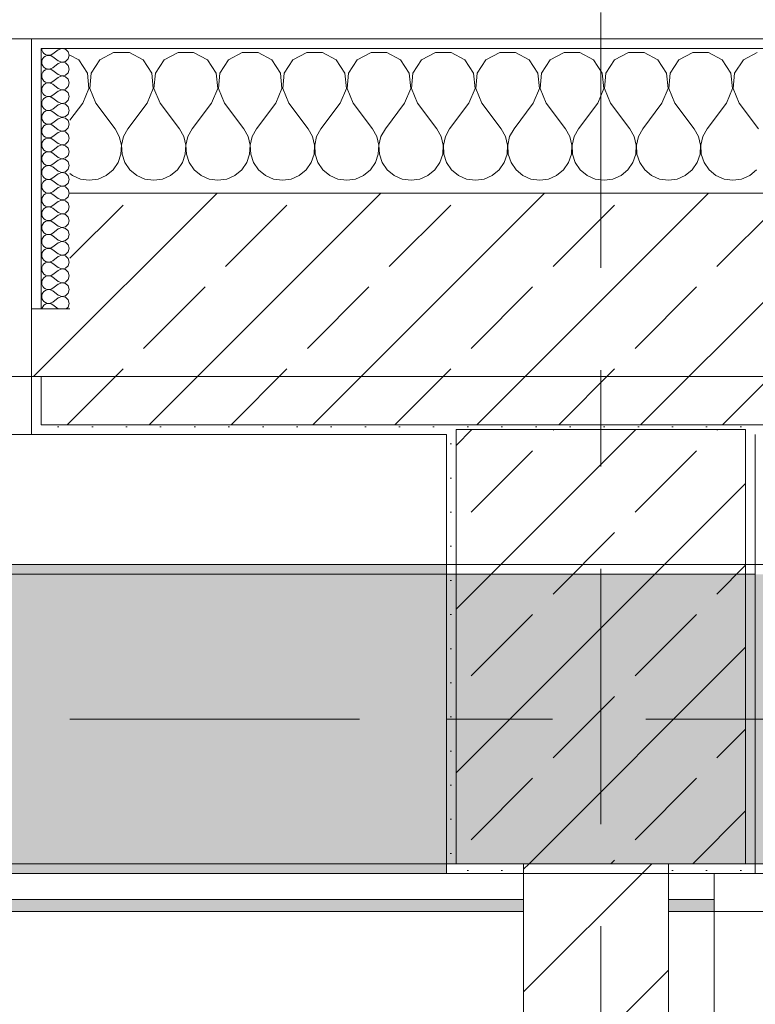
# Model space of a CAD drawing. Header units: metres. Extents: x -3.6 to 84.5, y -11 to 16.8.
# Tile 192 of 256: x 32.3 to 33.1, y 12.9 to 13.9. Entities that reach past the tile are written whole.
import ezdxf

# ---------------------------------------------------------------- set-up
doc = ezdxf.new("R2010")
doc.units = ezdxf.units.M
doc.header["$MEASUREMENT"] = 0
for name, pattern in [('Achse', [0.2, 0.1, -0.05, 0, -0.05]), ('Strichlinie doppelt', [0.546806, 0.264583, -0.105833, 0.070556, -0.105833]), ('Wipeout_Contour', [1, 0, -1])]:
    doc.linetypes.add(name, pattern=pattern)
for name, color, linetype in [('451 - Universal.Achsen Raster', 7, 'Continuous'), ('604 - Struktur.Wand Aussen', 7, 'Continuous'), ('605 - Struktur.Wand Innen', 7, 'Continuous'), ('607 - Struktur.Stütze', 7, 'Continuous'), ('608 - Struktur.Träger', 7, 'Continuous'), ('Neubau_606 - Struktur.Wand Innen Ausbau', 7, 'Continuous'), ('Neubau_653 - Abdeckung.TB Verkofferung', 7, 'Continuous')]:
    doc.layers.add(name, color=color, linetype=linetype)
pattern_1 = [(45, (0, 0), (-0.01767767, 0.01767767), [0, -0.025])]
pattern_2 = [(45, (0, 0), (-0.0848528, 0.0848528), []), (45, (-0.04243, 0.04243), (-0.0848528, 0.0848528), [0.09, -0.03])]
pattern_3 = [(0, (0, 0), (0, 0.08660254), [0, -0.05]), (0, (0.025, 0.0433), (0, 0.08660254), [0, -0.05])]

# ---------------------------------------------------------------- blocks, each defined once
blk = doc.blocks.new('*X25')
at = {"layer": '604 - Struktur.Wand Aussen', "color": 7, "linetype": 'Continuous', "lineweight": 5}
for p, q in [((32.3891, 13.833), (32.38, 13.8379)), ((32.4252, 13.8407), (32.4109, 13.833)), ((32.4415, 13.8407), (32.4252, 13.8407)), ((32.4558, 13.833), (32.4415, 13.8407)), ((32.4919, 13.8407), (32.4776, 13.833)), ((32.5081, 13.8407), (32.4919, 13.8407)), ((32.5224, 13.833), (32.5081, 13.8407)), ((32.5585, 13.8407), (32.5442, 13.833)), ((32.5748, 13.8407), (32.5585, 13.8407)), ((32.5891, 13.833), (32.5748, 13.8407)), ((32.6252, 13.8407), (32.6109, 13.833)), ((32.6415, 13.8407), (32.6252, 13.8407)), ((32.6558, 13.833), (32.6415, 13.8407)), ((32.6919, 13.8407), (32.6776, 13.833)), ((32.7081, 13.8407), (32.6919, 13.8407)), ((32.7224, 13.833), (32.7081, 13.8407)), ((32.7585, 13.8407), (32.7442, 13.833)), ((32.7748, 13.8407), (32.7585, 13.8407)), ((32.7891, 13.833), (32.7748, 13.8407)), ((32.8252, 13.8407), (32.8109, 13.833)), ((32.8415, 13.8407), (32.8252, 13.8407)), ((32.8558, 13.833), (32.8415, 13.8407)), ((32.8919, 13.8407), (32.8776, 13.833)), ((32.9081, 13.8407), (32.8919, 13.8407)), ((32.9224, 13.833), (32.9081, 13.8407)), ((32.9585, 13.8407), (32.9442, 13.833)), ((32.9748, 13.8407), (32.9585, 13.8407)), ((32.9891, 13.833), (32.9748, 13.8407)), ((33.0252, 13.8407), (33.0109, 13.833)), ((33.0415, 13.8407), (33.0252, 13.8407)), ((33.0558, 13.833), (33.0415, 13.8407)), ((33.0919, 13.8407), (33.0776, 13.833)), ((32.3981, 13.8195), (32.3891, 13.833)), ((32.4109, 13.833), (32.4019, 13.8195)), ((32.4648, 13.8195), (32.4558, 13.833)), ((32.4776, 13.833), (32.4686, 13.8195)), ((32.5314, 13.8195), (32.5224, 13.833)), ((32.5442, 13.833), (32.5352, 13.8195)), ((32.5981, 13.8195), (32.5891, 13.833)), ((32.6109, 13.833), (32.6019, 13.8195)), ((32.6648, 13.8195), (32.6558, 13.833)), ((32.6776, 13.833), (32.6686, 13.8195)), ((32.7314, 13.8195), (32.7224, 13.833)), ((32.7442, 13.833), (32.7352, 13.8195)), ((32.7981, 13.8195), (32.7891, 13.833)), ((32.8109, 13.833), (32.8019, 13.8195)), ((32.8648, 13.8195), (32.8558, 13.833)), ((32.8776, 13.833), (32.8686, 13.8195)), ((32.9314, 13.8195), (32.9224, 13.833)), ((32.9442, 13.833), (32.9352, 13.8195)), ((32.9981, 13.8195), (32.9891, 13.833)), ((33.0109, 13.833), (33.0019, 13.8195)), ((33.0648, 13.8195), (33.0558, 13.833)), ((33.0776, 13.833), (33.0686, 13.8195)), ((32.3996, 13.8033), (32.3981, 13.8195)), ((32.4019, 13.8195), (32.4004, 13.8033)), ((32.4663, 13.8033), (32.4648, 13.8195)), ((32.4686, 13.8195), (32.467, 13.8033)), ((32.533, 13.8033), (32.5314, 13.8195)), ((32.5352, 13.8195), (32.5337, 13.8033)), ((32.5996, 13.8033), (32.5981, 13.8195)), ((32.6019, 13.8195), (32.6004, 13.8033)), ((32.6663, 13.8033), (32.6648, 13.8195)), ((32.6686, 13.8195), (32.667, 13.8033)), ((32.733, 13.8033), (32.7314, 13.8195)), ((32.7352, 13.8195), (32.7337, 13.8033)), ((32.7996, 13.8033), (32.7981, 13.8195)), ((32.8019, 13.8195), (32.8004, 13.8033)), ((32.8663, 13.8033), (32.8648, 13.8195)), ((32.8686, 13.8195), (32.867, 13.8033)), ((32.933, 13.8033), (32.9314, 13.8195)), ((32.9352, 13.8195), (32.9337, 13.8033)), ((32.9996, 13.8033), (32.9981, 13.8195)), ((33.0019, 13.8195), (33.0004, 13.8033)), ((33.0663, 13.8033), (33.0648, 13.8195)), ((33.0686, 13.8195), (33.067, 13.8033)), ((32.3933, 13.7883), (32.3996, 13.8033)), ((32.4004, 13.8033), (32.4067, 13.7883)), ((32.46, 13.7883), (32.4663, 13.8033)), ((32.467, 13.8033), (32.4733, 13.7883)), ((32.5267, 13.7883), (32.533, 13.8033)), ((32.5337, 13.8033), (32.54, 13.7883)), ((32.5933, 13.7883), (32.5996, 13.8033)), ((32.6004, 13.8033), (32.6067, 13.7883)), ((32.66, 13.7883), (32.6663, 13.8033)), ((32.667, 13.8033), (32.6733, 13.7883)), ((32.7267, 13.7883), (32.733, 13.8033)), ((32.7337, 13.8033), (32.74, 13.7883)), ((32.7933, 13.7883), (32.7996, 13.8033)), ((32.8004, 13.8033), (32.8067, 13.7883)), ((32.86, 13.7883), (32.8663, 13.8033)), ((32.867, 13.8033), (32.8733, 13.7883)), ((32.9267, 13.7883), (32.933, 13.8033)), ((32.9337, 13.8033), (32.94, 13.7883)), ((32.9933, 13.7883), (32.9996, 13.8033)), ((33.0004, 13.8033), (33.0067, 13.7883)), ((33.06, 13.7883), (33.0663, 13.8033)), ((33.067, 13.8033), (33.0733, 13.7883)), ((32.3933, 13.7883), (32.38, 13.7706)), ((32.4067, 13.7883), (32.4267, 13.7617)), ((32.46, 13.7883), (32.44, 13.7617)), ((32.4733, 13.7883), (32.4933, 13.7617)), ((32.5267, 13.7883), (32.5067, 13.7617)), ((32.54, 13.7883), (32.56, 13.7617)), ((32.5933, 13.7883), (32.5733, 13.7617)), ((32.6067, 13.7883), (32.6267, 13.7617)), ((32.66, 13.7883), (32.64, 13.7617)), ((32.6733, 13.7883), (32.6933, 13.7617)), ((32.7267, 13.7883), (32.7067, 13.7617)), ((32.74, 13.7883), (32.76, 13.7617)), ((32.7933, 13.7883), (32.7733, 13.7617)), ((32.8067, 13.7883), (32.8267, 13.7617)), ((32.86, 13.7883), (32.84, 13.7617)), ((32.8733, 13.7883), (32.8933, 13.7617)), ((32.9267, 13.7883), (32.9067, 13.7617)), ((32.94, 13.7883), (32.96, 13.7617)), ((32.9933, 13.7883), (32.9733, 13.7617)), ((33.0067, 13.7883), (33.0267, 13.7617)), ((33.06, 13.7883), (33.04, 13.7617)), ((33.0733, 13.7883), (33.0933, 13.7617)), ((32.4311, 13.7536), (32.4267, 13.7617)), ((32.44, 13.7617), (32.4355, 13.7536)), ((32.4978, 13.7536), (32.4933, 13.7617)), ((32.5067, 13.7617), (32.5022, 13.7536)), ((32.5645, 13.7536), (32.56, 13.7617)), ((32.5733, 13.7617), (32.5689, 13.7536)), ((32.6311, 13.7536), (32.6267, 13.7617)), ((32.64, 13.7617), (32.6355, 13.7536)), ((32.6978, 13.7536), (32.6933, 13.7617)), ((32.7067, 13.7617), (32.7022, 13.7536)), ((32.7645, 13.7536), (32.76, 13.7617)), ((32.7733, 13.7617), (32.7689, 13.7536)), ((32.8311, 13.7536), (32.8267, 13.7617)), ((32.84, 13.7617), (32.8355, 13.7536)), ((32.8978, 13.7536), (32.8933, 13.7617)), ((32.9067, 13.7617), (32.9022, 13.7536)), ((32.9645, 13.7536), (32.96, 13.7617)), ((32.9733, 13.7617), (32.9689, 13.7536)), ((33.0311, 13.7536), (33.0267, 13.7617)), ((33.04, 13.7617), (33.0355, 13.7536)), ((32.4332, 13.7447), (32.4311, 13.7536)), ((32.4328, 13.7355), (32.4332, 13.7447)), ((32.4355, 13.7536), (32.4335, 13.7447)), ((32.4335, 13.7447), (32.4339, 13.7355)), ((32.4999, 13.7447), (32.4978, 13.7536)), ((32.4994, 13.7355), (32.4999, 13.7447)), ((32.5022, 13.7536), (32.5001, 13.7447)), ((32.5001, 13.7447), (32.5006, 13.7355)), ((32.5665, 13.7447), (32.5645, 13.7536)), ((32.5661, 13.7355), (32.5665, 13.7447)), ((32.5689, 13.7536), (32.5668, 13.7447)), ((32.5668, 13.7447), (32.5672, 13.7355)), ((32.6332, 13.7447), (32.6311, 13.7536)), ((32.6328, 13.7355), (32.6332, 13.7447)), ((32.6355, 13.7536), (32.6335, 13.7447)), ((32.6335, 13.7447), (32.6339, 13.7355)), ((32.6999, 13.7447), (32.6978, 13.7536)), ((32.6994, 13.7355), (32.6999, 13.7447)), ((32.7022, 13.7536), (32.7001, 13.7447)), ((32.7001, 13.7447), (32.7006, 13.7355)), ((32.7665, 13.7447), (32.7645, 13.7536)), ((32.7661, 13.7355), (32.7665, 13.7447)), ((32.7689, 13.7536), (32.7668, 13.7447)), ((32.7668, 13.7447), (32.7672, 13.7355)), ((32.8332, 13.7447), (32.8311, 13.7536)), ((32.8328, 13.7355), (32.8332, 13.7447)), ((32.8355, 13.7536), (32.8335, 13.7447)), ((32.8335, 13.7447), (32.8339, 13.7355)), ((32.8999, 13.7447), (32.8978, 13.7536)), ((32.8994, 13.7355), (32.8999, 13.7447)), ((32.9022, 13.7536), (32.9001, 13.7447)), ((32.9001, 13.7447), (32.9006, 13.7355)), ((32.9665, 13.7447), (32.9645, 13.7536)), ((32.9661, 13.7355), (32.9665, 13.7447)), ((32.9689, 13.7536), (32.9668, 13.7447)), ((32.9668, 13.7447), (32.9672, 13.7355)), ((33.0332, 13.7447), (33.0311, 13.7536)), ((33.0328, 13.7355), (33.0332, 13.7447)), ((33.0355, 13.7536), (33.0335, 13.7447)), ((33.0335, 13.7447), (33.0339, 13.7355)), ((32.4298, 13.7268), (32.4328, 13.7355)), ((32.4339, 13.7355), (32.4369, 13.7268)), ((32.4965, 13.7268), (32.4994, 13.7355)), ((32.5006, 13.7355), (32.5035, 13.7268)), ((32.5631, 13.7268), (32.5661, 13.7355)), ((32.5672, 13.7355), (32.5702, 13.7268)), ((32.6298, 13.7268), (32.6328, 13.7355)), ((32.6339, 13.7355), (32.6369, 13.7268)), ((32.6965, 13.7268), (32.6994, 13.7355)), ((32.7006, 13.7355), (32.7035, 13.7268)), ((32.7631, 13.7268), (32.7661, 13.7355)), ((32.7672, 13.7355), (32.7702, 13.7268)), ((32.8298, 13.7268), (32.8328, 13.7355)), ((32.8339, 13.7355), (32.8369, 13.7268)), ((32.8965, 13.7268), (32.8994, 13.7355)), ((32.9006, 13.7355), (32.9035, 13.7268)), ((32.9631, 13.7268), (32.9661, 13.7355)), ((32.9672, 13.7355), (32.9702, 13.7268)), ((33.0298, 13.7268), (33.0328, 13.7355)), ((33.0339, 13.7355), (33.0369, 13.7268)), ((32.4246, 13.7192), (32.4298, 13.7268)), ((32.4369, 13.7268), (32.4421, 13.7192)), ((32.4913, 13.7192), (32.4965, 13.7268)), ((32.5035, 13.7268), (32.5087, 13.7192)), ((32.5579, 13.7192), (32.5631, 13.7268)), ((32.5702, 13.7268), (32.5754, 13.7192)), ((32.6246, 13.7192), (32.6298, 13.7268)), ((32.6369, 13.7268), (32.6421, 13.7192)), ((32.6913, 13.7192), (32.6965, 13.7268)), ((32.7035, 13.7268), (32.7087, 13.7192)), ((32.7579, 13.7192), (32.7631, 13.7268)), ((32.7702, 13.7268), (32.7754, 13.7192)), ((32.8246, 13.7192), (32.8298, 13.7268)), ((32.8369, 13.7268), (32.8421, 13.7192)), ((32.8913, 13.7192), (32.8965, 13.7268)), ((32.9035, 13.7268), (32.9087, 13.7192)), ((32.9579, 13.7192), (32.9631, 13.7268)), ((32.9702, 13.7268), (32.9754, 13.7192)), ((33.0246, 13.7192), (33.0298, 13.7268)), ((33.0369, 13.7268), (33.0421, 13.7192)), ((32.38, 13.7154), (32.3825, 13.7133)), ((32.4175, 13.7133), (32.4246, 13.7192)), ((32.4421, 13.7192), (32.4491, 13.7133)), ((32.4842, 13.7133), (32.4913, 13.7192)), ((32.5087, 13.7192), (32.5158, 13.7133)), ((32.5509, 13.7133), (32.5579, 13.7192)), ((32.5754, 13.7192), (32.5825, 13.7133)), ((32.6175, 13.7133), (32.6246, 13.7192)), ((32.6421, 13.7192), (32.6491, 13.7133)), ((32.6842, 13.7133), (32.6913, 13.7192)), ((32.7087, 13.7192), (32.7158, 13.7133)), ((32.7509, 13.7133), (32.7579, 13.7192)), ((32.7754, 13.7192), (32.7825, 13.7133)), ((32.8175, 13.7133), (32.8246, 13.7192)), ((32.8421, 13.7192), (32.8491, 13.7133)), ((32.8842, 13.7133), (32.8913, 13.7192)), ((32.9087, 13.7192), (32.9158, 13.7133)), ((32.9509, 13.7133), (32.9579, 13.7192)), ((32.9754, 13.7192), (32.9825, 13.7133)), ((33.0175, 13.7133), (33.0246, 13.7192)), ((33.0421, 13.7192), (33.0491, 13.7133)), ((33.0842, 13.7133), (33.0913, 13.7192)), ((32.3825, 13.7133), (32.3909, 13.7096)), ((32.3909, 13.7096), (32.4, 13.7083)), ((32.4, 13.7083), (32.4091, 13.7096)), ((32.4091, 13.7096), (32.4175, 13.7133)), ((32.4491, 13.7133), (32.4576, 13.7096)), ((32.4576, 13.7096), (32.4667, 13.7083)), ((32.4667, 13.7083), (32.4758, 13.7096)), ((32.4758, 13.7096), (32.4842, 13.7133)), ((32.5158, 13.7133), (32.5242, 13.7096)), ((32.5242, 13.7096), (32.5333, 13.7083)), ((32.5333, 13.7083), (32.5424, 13.7096)), ((32.5424, 13.7096), (32.5509, 13.7133)), ((32.5825, 13.7133), (32.5909, 13.7096)), ((32.5909, 13.7096), (32.6, 13.7083)), ((32.6, 13.7083), (32.6091, 13.7096)), ((32.6091, 13.7096), (32.6175, 13.7133)), ((32.6491, 13.7133), (32.6576, 13.7096)), ((32.6576, 13.7096), (32.6667, 13.7083)), ((32.6667, 13.7083), (32.6758, 13.7096)), ((32.6758, 13.7096), (32.6842, 13.7133)), ((32.7158, 13.7133), (32.7242, 13.7096)), ((32.7242, 13.7096), (32.7333, 13.7083)), ((32.7333, 13.7083), (32.7424, 13.7096)), ((32.7424, 13.7096), (32.7509, 13.7133)), ((32.7825, 13.7133), (32.7909, 13.7096)), ((32.7909, 13.7096), (32.8, 13.7083)), ((32.8, 13.7083), (32.8091, 13.7096)), ((32.8091, 13.7096), (32.8175, 13.7133)), ((32.8491, 13.7133), (32.8576, 13.7096)), ((32.8576, 13.7096), (32.8667, 13.7083)), ((32.8667, 13.7083), (32.8758, 13.7096)), ((32.8758, 13.7096), (32.8842, 13.7133)), ((32.9158, 13.7133), (32.9242, 13.7096)), ((32.9242, 13.7096), (32.9333, 13.7083)), ((32.9333, 13.7083), (32.9424, 13.7096)), ((32.9424, 13.7096), (32.9509, 13.7133)), ((32.9825, 13.7133), (32.9909, 13.7096)), ((32.9909, 13.7096), (33, 13.7083)), ((33, 13.7083), (33.0091, 13.7096)), ((33.0091, 13.7096), (33.0175, 13.7133)), ((33.0491, 13.7133), (33.0576, 13.7096)), ((33.0576, 13.7096), (33.0667, 13.7083)), ((33.0667, 13.7083), (33.0758, 13.7096)), ((33.0758, 13.7096), (33.0842, 13.7133))]:
    blk.add_line(p, q, dxfattribs=at)
blk = doc.blocks.new('*X49')
at = {"layer": '604 - Struktur.Wand Aussen', "color": 7, "linetype": 'Continuous', "lineweight": 5}
for p, q in [((32.3507, 13.845), (32.351, 13.843)), ((32.351, 13.843), (32.3518, 13.8412)), ((32.3518, 13.8412), (32.353, 13.8397)), ((32.353, 13.8397), (32.3547, 13.8386)), ((32.3547, 13.8371), (32.353, 13.836)), ((32.3547, 13.8386), (32.3565, 13.838)), ((32.3565, 13.8377), (32.3547, 13.8371)), ((32.3565, 13.838), (32.3585, 13.8379)), ((32.3585, 13.8378), (32.3565, 13.8377)), ((32.3585, 13.8379), (32.3604, 13.8383)), ((32.3604, 13.8374), (32.3585, 13.8378)), ((32.3604, 13.8383), (32.3621, 13.8393)), ((32.3621, 13.8364), (32.3604, 13.8374)), ((32.3679, 13.8436), (32.3621, 13.8393)), ((32.3715, 13.845), (32.3679, 13.8436)), ((32.3753, 13.8442), (32.3715, 13.845)), ((32.3782, 13.8416), (32.3753, 13.8442)), ((32.3793, 13.8379), (32.3782, 13.8416)), ((32.3782, 13.8341), (32.3793, 13.8379)), ((32.351, 13.8327), (32.3507, 13.8307)), ((32.3507, 13.8307), (32.351, 13.8288)), ((32.3518, 13.8345), (32.351, 13.8327)), ((32.351, 13.8288), (32.3518, 13.827)), ((32.353, 13.836), (32.3518, 13.8345)), ((32.3518, 13.827), (32.353, 13.8254)), ((32.3679, 13.8321), (32.3621, 13.8364)), ((32.3679, 13.8293), (32.3621, 13.825)), ((32.3679, 13.8321), (32.3715, 13.8307)), ((32.3715, 13.8307), (32.3679, 13.8293)), ((32.3715, 13.8307), (32.3753, 13.8315)), ((32.3753, 13.83), (32.3715, 13.8307)), ((32.3753, 13.8315), (32.3782, 13.8341)), ((32.3782, 13.8273), (32.3753, 13.83)), ((32.3793, 13.8236), (32.3782, 13.8273)), ((32.351, 13.8184), (32.3507, 13.8164)), ((32.3507, 13.8164), (32.351, 13.8145)), ((32.3518, 13.8202), (32.351, 13.8184)), ((32.353, 13.8217), (32.3518, 13.8202)), ((32.353, 13.8254), (32.3547, 13.8243)), ((32.3547, 13.8228), (32.353, 13.8217)), ((32.3547, 13.8243), (32.3565, 13.8237)), ((32.3565, 13.8234), (32.3547, 13.8228)), ((32.3565, 13.8237), (32.3585, 13.8236)), ((32.3585, 13.8235), (32.3565, 13.8234)), ((32.3585, 13.8236), (32.3604, 13.824)), ((32.3604, 13.8231), (32.3585, 13.8235)), ((32.3604, 13.824), (32.3621, 13.825)), ((32.3621, 13.8221), (32.3604, 13.8231)), ((32.3679, 13.8179), (32.3621, 13.8221)), ((32.3679, 13.8179), (32.3715, 13.8165)), ((32.3715, 13.8164), (32.3679, 13.815)), ((32.3715, 13.8165), (32.3753, 13.8172)), ((32.3753, 13.8157), (32.3715, 13.8164)), ((32.3753, 13.8172), (32.3782, 13.8198)), ((32.3782, 13.8198), (32.3793, 13.8236)), ((32.351, 13.8145), (32.3518, 13.8127)), ((32.3518, 13.8059), (32.351, 13.8041)), ((32.3518, 13.8127), (32.353, 13.8112)), ((32.353, 13.8074), (32.3518, 13.8059)), ((32.353, 13.8112), (32.3547, 13.81)), ((32.3547, 13.8085), (32.353, 13.8074)), ((32.3547, 13.81), (32.3565, 13.8094)), ((32.3565, 13.8092), (32.3547, 13.8085)), ((32.3565, 13.8094), (32.3585, 13.8093)), ((32.3585, 13.8093), (32.3565, 13.8092)), ((32.3585, 13.8093), (32.3604, 13.8098)), ((32.3604, 13.8088), (32.3585, 13.8093)), ((32.3604, 13.8098), (32.3621, 13.8107)), ((32.3621, 13.8079), (32.3604, 13.8088)), ((32.3679, 13.815), (32.3621, 13.8107)), ((32.3679, 13.8036), (32.3621, 13.8079)), ((32.3782, 13.813), (32.3753, 13.8157)), ((32.3793, 13.8093), (32.3782, 13.813)), ((32.3782, 13.8055), (32.3793, 13.8093)), ((32.351, 13.8041), (32.3507, 13.8021)), ((32.3507, 13.8021), (32.351, 13.8002)), ((32.351, 13.8002), (32.3518, 13.7984)), ((32.3518, 13.7984), (32.353, 13.7969)), ((32.353, 13.7969), (32.3547, 13.7958)), ((32.3547, 13.7958), (32.3565, 13.7951)), ((32.3604, 13.7955), (32.3621, 13.7964)), ((32.3679, 13.8007), (32.3621, 13.7964)), ((32.3679, 13.8036), (32.3715, 13.8022)), ((32.3715, 13.8021), (32.3679, 13.8007)), ((32.3715, 13.8022), (32.3753, 13.8029)), ((32.3753, 13.8014), (32.3715, 13.8021)), ((32.3753, 13.8029), (32.3782, 13.8055)), ((32.3782, 13.7988), (32.3753, 13.8014)), ((32.3793, 13.795), (32.3782, 13.7988)), ((32.351, 13.7898), (32.3507, 13.7879)), ((32.3507, 13.7879), (32.351, 13.7859)), ((32.3518, 13.7916), (32.351, 13.7898)), ((32.351, 13.7859), (32.3518, 13.7841)), ((32.353, 13.7931), (32.3518, 13.7916)), ((32.3547, 13.7942), (32.353, 13.7931)), ((32.3565, 13.7949), (32.3547, 13.7942)), ((32.3565, 13.7951), (32.3585, 13.795)), ((32.3585, 13.795), (32.3565, 13.7949)), ((32.3585, 13.795), (32.3604, 13.7955)), ((32.3604, 13.7945), (32.3585, 13.795)), ((32.3621, 13.7936), (32.3604, 13.7945)), ((32.3679, 13.7893), (32.3621, 13.7936)), ((32.3679, 13.7864), (32.3621, 13.7821)), ((32.3679, 13.7893), (32.3715, 13.7879)), ((32.3715, 13.7878), (32.3679, 13.7864)), ((32.3715, 13.7879), (32.3753, 13.7886)), ((32.3753, 13.7871), (32.3715, 13.7878)), ((32.3753, 13.7886), (32.3782, 13.7912)), ((32.3782, 13.7845), (32.3753, 13.7871)), ((32.3782, 13.7912), (32.3793, 13.795)), ((32.351, 13.7755), (32.3507, 13.7736)), ((32.3518, 13.7773), (32.351, 13.7755)), ((32.3518, 13.7841), (32.353, 13.7826)), ((32.353, 13.7788), (32.3518, 13.7773)), ((32.353, 13.7826), (32.3547, 13.7815)), ((32.3547, 13.78), (32.353, 13.7788)), ((32.3547, 13.7815), (32.3565, 13.7808)), ((32.3565, 13.7806), (32.3547, 13.78)), ((32.3565, 13.7808), (32.3585, 13.7807)), ((32.3585, 13.7807), (32.3565, 13.7806)), ((32.3585, 13.7807), (32.3604, 13.7812)), ((32.3604, 13.7802), (32.3585, 13.7807)), ((32.3604, 13.7812), (32.3621, 13.7821)), ((32.3621, 13.7793), (32.3604, 13.7802)), ((32.3679, 13.775), (32.3621, 13.7793)), ((32.3753, 13.7743), (32.3782, 13.777)), ((32.3793, 13.7807), (32.3782, 13.7845)), ((32.3782, 13.777), (32.3793, 13.7807)), ((32.3507, 13.7736), (32.351, 13.7716)), ((32.351, 13.7716), (32.3518, 13.7698)), ((32.3518, 13.7698), (32.353, 13.7683)), ((32.353, 13.7683), (32.3547, 13.7672)), ((32.3547, 13.7657), (32.353, 13.7646)), ((32.3547, 13.7672), (32.3565, 13.7666)), ((32.3565, 13.7663), (32.3547, 13.7657)), ((32.3565, 13.7666), (32.3585, 13.7665)), ((32.3585, 13.7664), (32.3565, 13.7663)), ((32.3585, 13.7665), (32.3604, 13.7669)), ((32.3604, 13.766), (32.3585, 13.7664)), ((32.3604, 13.7669), (32.3621, 13.7679)), ((32.3621, 13.765), (32.3604, 13.766)), ((32.3679, 13.7721), (32.3621, 13.7679)), ((32.3679, 13.775), (32.3715, 13.7736)), ((32.3715, 13.7735), (32.3679, 13.7721)), ((32.3715, 13.7736), (32.3753, 13.7743)), ((32.3753, 13.7728), (32.3715, 13.7735)), ((32.3782, 13.7702), (32.3753, 13.7728)), ((32.3793, 13.7664), (32.3782, 13.7702)), ((32.3782, 13.7627), (32.3793, 13.7664)), ((32.351, 13.7612), (32.3507, 13.7593)), ((32.3507, 13.7593), (32.351, 13.7573)), ((32.3518, 13.763), (32.351, 13.7612)), ((32.351, 13.7573), (32.3518, 13.7555)), ((32.353, 13.7646), (32.3518, 13.763)), ((32.3518, 13.7555), (32.353, 13.754)), ((32.3679, 13.7607), (32.3621, 13.765)), ((32.3679, 13.7579), (32.3621, 13.7536)), ((32.3679, 13.7607), (32.3715, 13.7593)), ((32.3715, 13.7593), (32.3679, 13.7579)), ((32.3715, 13.7593), (32.3753, 13.76)), ((32.3753, 13.7585), (32.3715, 13.7593)), ((32.3753, 13.76), (32.3782, 13.7627)), ((32.3782, 13.7559), (32.3753, 13.7585)), ((32.3793, 13.7521), (32.3782, 13.7559)), ((32.351, 13.747), (32.3507, 13.745)), ((32.3507, 13.745), (32.351, 13.743)), ((32.3518, 13.7488), (32.351, 13.747)), ((32.353, 13.7503), (32.3518, 13.7488)), ((32.353, 13.754), (32.3547, 13.7529)), ((32.3547, 13.7514), (32.353, 13.7503)), ((32.3547, 13.7529), (32.3565, 13.7523)), ((32.3565, 13.752), (32.3547, 13.7514)), ((32.3565, 13.7523), (32.3585, 13.7522)), ((32.3585, 13.7521), (32.3565, 13.752)), ((32.3585, 13.7522), (32.3604, 13.7526)), ((32.3604, 13.7517), (32.3585, 13.7521)), ((32.3604, 13.7526), (32.3621, 13.7536)), ((32.3621, 13.7507), (32.3604, 13.7517)), ((32.3679, 13.7464), (32.3621, 13.7507)), ((32.3679, 13.7464), (32.3715, 13.745)), ((32.3715, 13.745), (32.3679, 13.7436)), ((32.3715, 13.745), (32.3753, 13.7458)), ((32.3753, 13.7442), (32.3715, 13.745)), ((32.3753, 13.7458), (32.3782, 13.7484)), ((32.3782, 13.7484), (32.3793, 13.7521)), ((32.351, 13.743), (32.3518, 13.7412)), ((32.3518, 13.7345), (32.351, 13.7327)), ((32.3518, 13.7412), (32.353, 13.7397)), ((32.353, 13.736), (32.3518, 13.7345)), ((32.353, 13.7397), (32.3547, 13.7386)), ((32.3547, 13.7371), (32.353, 13.736)), ((32.3547, 13.7386), (32.3565, 13.738)), ((32.3565, 13.7377), (32.3547, 13.7371)), ((32.3565, 13.738), (32.3585, 13.7379)), ((32.3585, 13.7378), (32.3565, 13.7377)), ((32.3585, 13.7379), (32.3604, 13.7383)), ((32.3604, 13.7374), (32.3585, 13.7378)), ((32.3604, 13.7383), (32.3621, 13.7393)), ((32.3621, 13.7364), (32.3604, 13.7374)), ((32.3679, 13.7436), (32.3621, 13.7393)), ((32.3679, 13.7321), (32.3621, 13.7364)), ((32.3782, 13.7416), (32.3753, 13.7442)), ((32.3793, 13.7379), (32.3782, 13.7416)), ((32.3782, 13.7341), (32.3793, 13.7379)), ((32.351, 13.7327), (32.3507, 13.7307)), ((32.3507, 13.7307), (32.351, 13.7288)), ((32.351, 13.7288), (32.3518, 13.727)), ((32.3518, 13.727), (32.353, 13.7254)), ((32.353, 13.7254), (32.3547, 13.7243)), ((32.3547, 13.7243), (32.3565, 13.7237)), ((32.3604, 13.724), (32.3621, 13.725)), ((32.3679, 13.7293), (32.3621, 13.725)), ((32.3679, 13.7321), (32.3715, 13.7307)), ((32.3715, 13.7307), (32.3679, 13.7293)), ((32.3715, 13.7307), (32.3753, 13.7315)), ((32.3753, 13.73), (32.3715, 13.7307)), ((32.3753, 13.7315), (32.3782, 13.7341)), ((32.3782, 13.7273), (32.3753, 13.73)), ((32.3793, 13.7236), (32.3782, 13.7273)), ((32.351, 13.7184), (32.3507, 13.7164)), ((32.3507, 13.7164), (32.351, 13.7145)), ((32.3518, 13.7202), (32.351, 13.7184)), ((32.351, 13.7145), (32.3518, 13.7127)), ((32.353, 13.7217), (32.3518, 13.7202)), ((32.3547, 13.7228), (32.353, 13.7217)), ((32.3565, 13.7234), (32.3547, 13.7228)), ((32.3565, 13.7237), (32.3585, 13.7236)), ((32.3585, 13.7235), (32.3565, 13.7234)), ((32.3585, 13.7236), (32.3604, 13.724)), ((32.3604, 13.7231), (32.3585, 13.7235)), ((32.3621, 13.7221), (32.3604, 13.7231)), ((32.3679, 13.7179), (32.3621, 13.7221)), ((32.3679, 13.715), (32.3621, 13.7107)), ((32.3679, 13.7179), (32.3715, 13.7165)), ((32.3715, 13.7164), (32.3679, 13.715)), ((32.3715, 13.7165), (32.3753, 13.7172)), ((32.3753, 13.7157), (32.3715, 13.7164)), ((32.3753, 13.7172), (32.3782, 13.7198)), ((32.3782, 13.713), (32.3753, 13.7157)), ((32.3782, 13.7198), (32.3793, 13.7236)), ((32.351, 13.7041), (32.3507, 13.7021)), ((32.3518, 13.7059), (32.351, 13.7041)), ((32.3518, 13.7127), (32.353, 13.7112)), ((32.353, 13.7074), (32.3518, 13.7059)), ((32.353, 13.7112), (32.3547, 13.71)), ((32.3547, 13.7085), (32.353, 13.7074)), ((32.3547, 13.71), (32.3565, 13.7094)), ((32.3565, 13.7092), (32.3547, 13.7085)), ((32.3565, 13.7094), (32.3585, 13.7093)), ((32.3585, 13.7093), (32.3565, 13.7092)), ((32.3585, 13.7093), (32.3604, 13.7098)), ((32.3604, 13.7088), (32.3585, 13.7093)), ((32.3604, 13.7098), (32.3621, 13.7107)), ((32.3621, 13.7079), (32.3604, 13.7088)), ((32.3679, 13.7036), (32.3621, 13.7079)), ((32.3753, 13.7029), (32.3782, 13.7055)), ((32.3793, 13.7093), (32.3782, 13.713)), ((32.3782, 13.7055), (32.3793, 13.7093)), ((32.3507, 13.7021), (32.351, 13.7002)), ((32.351, 13.7002), (32.3518, 13.6984)), ((32.3518, 13.6984), (32.353, 13.6969)), ((32.353, 13.6969), (32.3547, 13.6958)), ((32.3547, 13.6942), (32.353, 13.6931)), ((32.3547, 13.6958), (32.3565, 13.6951)), ((32.3565, 13.6949), (32.3547, 13.6942)), ((32.3565, 13.6951), (32.3585, 13.695)), ((32.3585, 13.695), (32.3565, 13.6949)), ((32.3585, 13.695), (32.3604, 13.6955)), ((32.3604, 13.6945), (32.3585, 13.695)), ((32.3604, 13.6955), (32.3621, 13.6964)), ((32.3621, 13.6936), (32.3604, 13.6945)), ((32.3679, 13.7007), (32.3621, 13.6964)), ((32.3679, 13.7036), (32.3715, 13.7022)), ((32.3715, 13.7021), (32.3679, 13.7007)), ((32.3715, 13.7022), (32.3753, 13.7029)), ((32.3753, 13.7014), (32.3715, 13.7021)), ((32.3782, 13.6988), (32.3753, 13.7014)), ((32.3793, 13.695), (32.3782, 13.6988)), ((32.3782, 13.6912), (32.3793, 13.695)), ((32.351, 13.6898), (32.3507, 13.6879)), ((32.3507, 13.6879), (32.351, 13.6859)), ((32.3518, 13.6916), (32.351, 13.6898)), ((32.351, 13.6859), (32.3518, 13.6841)), ((32.353, 13.6931), (32.3518, 13.6916)), ((32.3518, 13.6841), (32.353, 13.6826)), ((32.3679, 13.6893), (32.3621, 13.6936)), ((32.3679, 13.6864), (32.3621, 13.6821)), ((32.3679, 13.6893), (32.3715, 13.6879)), ((32.3715, 13.6878), (32.3679, 13.6864)), ((32.3715, 13.6879), (32.3753, 13.6886)), ((32.3753, 13.6871), (32.3715, 13.6878)), ((32.3753, 13.6886), (32.3782, 13.6912)), ((32.3782, 13.6845), (32.3753, 13.6871)), ((32.3793, 13.6807), (32.3782, 13.6845)), ((32.351, 13.6755), (32.3507, 13.6736)), ((32.3507, 13.6736), (32.351, 13.6716)), ((32.3518, 13.6773), (32.351, 13.6755)), ((32.353, 13.6788), (32.3518, 13.6773)), ((32.353, 13.6826), (32.3547, 13.6815)), ((32.3547, 13.68), (32.353, 13.6788)), ((32.3547, 13.6815), (32.3565, 13.6808)), ((32.3565, 13.6806), (32.3547, 13.68)), ((32.3565, 13.6808), (32.3585, 13.6807)), ((32.3585, 13.6807), (32.3565, 13.6806)), ((32.3585, 13.6807), (32.3604, 13.6812)), ((32.3604, 13.6802), (32.3585, 13.6807)), ((32.3604, 13.6812), (32.3621, 13.6821)), ((32.3621, 13.6793), (32.3604, 13.6802)), ((32.3679, 13.675), (32.3621, 13.6793)), ((32.3679, 13.675), (32.3715, 13.6736)), ((32.3715, 13.6735), (32.3679, 13.6721)), ((32.3715, 13.6736), (32.3753, 13.6743)), ((32.3753, 13.6728), (32.3715, 13.6735)), ((32.3753, 13.6743), (32.3782, 13.677)), ((32.3782, 13.677), (32.3793, 13.6807)), ((32.351, 13.6716), (32.3518, 13.6698)), ((32.3518, 13.663), (32.351, 13.6612)), ((32.3518, 13.6698), (32.353, 13.6683)), ((32.353, 13.6646), (32.3518, 13.663)), ((32.353, 13.6683), (32.3547, 13.6672)), ((32.3547, 13.6657), (32.353, 13.6646)), ((32.3547, 13.6672), (32.3565, 13.6666)), ((32.3565, 13.6663), (32.3547, 13.6657)), ((32.3565, 13.6666), (32.3585, 13.6665)), ((32.3585, 13.6664), (32.3565, 13.6663)), ((32.3585, 13.6665), (32.3604, 13.6669)), ((32.3604, 13.666), (32.3585, 13.6664)), ((32.3604, 13.6669), (32.3621, 13.6679)), ((32.3621, 13.665), (32.3604, 13.666)), ((32.3679, 13.6721), (32.3621, 13.6679)), ((32.3679, 13.6607), (32.3621, 13.665)), ((32.3782, 13.6702), (32.3753, 13.6728)), ((32.3793, 13.6664), (32.3782, 13.6702)), ((32.3782, 13.6627), (32.3793, 13.6664)), ((32.351, 13.6612), (32.3507, 13.6593)), ((32.3507, 13.6593), (32.351, 13.6573)), ((32.351, 13.6573), (32.3518, 13.6555)), ((32.3518, 13.6555), (32.353, 13.654)), ((32.353, 13.654), (32.3547, 13.6529)), ((32.3547, 13.6529), (32.3565, 13.6523)), ((32.3604, 13.6526), (32.3621, 13.6536)), ((32.3679, 13.6579), (32.3621, 13.6536)), ((32.3679, 13.6607), (32.3715, 13.6593)), ((32.3715, 13.6593), (32.3679, 13.6579)), ((32.3715, 13.6593), (32.3753, 13.66)), ((32.3753, 13.6585), (32.3715, 13.6593)), ((32.3753, 13.66), (32.3782, 13.6627)), ((32.3782, 13.6559), (32.3753, 13.6585)), ((32.3793, 13.6521), (32.3782, 13.6559)), ((32.351, 13.647), (32.3507, 13.645)), ((32.3507, 13.645), (32.351, 13.643)), ((32.3518, 13.6488), (32.351, 13.647)), ((32.351, 13.643), (32.3518, 13.6412)), ((32.353, 13.6503), (32.3518, 13.6488)), ((32.3547, 13.6514), (32.353, 13.6503)), ((32.3565, 13.652), (32.3547, 13.6514)), ((32.3565, 13.6523), (32.3585, 13.6522)), ((32.3585, 13.6521), (32.3565, 13.652)), ((32.3585, 13.6522), (32.3604, 13.6526)), ((32.3604, 13.6517), (32.3585, 13.6521)), ((32.3621, 13.6507), (32.3604, 13.6517)), ((32.3679, 13.6464), (32.3621, 13.6507)), ((32.3679, 13.6436), (32.3621, 13.6393)), ((32.3679, 13.6464), (32.3715, 13.645)), ((32.3715, 13.645), (32.3679, 13.6436)), ((32.3715, 13.645), (32.3753, 13.6458)), ((32.3753, 13.6442), (32.3715, 13.645)), ((32.3753, 13.6458), (32.3782, 13.6484)), ((32.3782, 13.6416), (32.3753, 13.6442)), ((32.3782, 13.6484), (32.3793, 13.6521)), ((32.351, 13.6327), (32.3507, 13.6307)), ((32.3518, 13.6345), (32.351, 13.6327)), ((32.3518, 13.6412), (32.353, 13.6397)), ((32.353, 13.636), (32.3518, 13.6345)), ((32.353, 13.6397), (32.3547, 13.6386)), ((32.3547, 13.6371), (32.353, 13.636)), ((32.3547, 13.6386), (32.3565, 13.638)), ((32.3565, 13.6377), (32.3547, 13.6371)), ((32.3565, 13.638), (32.3585, 13.6379)), ((32.3585, 13.6378), (32.3565, 13.6377)), ((32.3585, 13.6379), (32.3604, 13.6383)), ((32.3604, 13.6374), (32.3585, 13.6378)), ((32.3604, 13.6383), (32.3621, 13.6393)), ((32.3621, 13.6364), (32.3604, 13.6374)), ((32.3679, 13.6321), (32.3621, 13.6364)), ((32.3753, 13.6315), (32.3782, 13.6341)), ((32.3793, 13.6379), (32.3782, 13.6416)), ((32.3782, 13.6341), (32.3793, 13.6379)), ((32.3507, 13.6307), (32.351, 13.6288)), ((32.351, 13.6288), (32.3518, 13.627)), ((32.3518, 13.627), (32.353, 13.6254)), ((32.353, 13.6254), (32.3547, 13.6243)), ((32.3547, 13.6228), (32.353, 13.6217)), ((32.3547, 13.6243), (32.3565, 13.6237)), ((32.3565, 13.6234), (32.3547, 13.6228)), ((32.3565, 13.6237), (32.3585, 13.6236)), ((32.3585, 13.6235), (32.3565, 13.6234)), ((32.3585, 13.6236), (32.3604, 13.624)), ((32.3604, 13.6231), (32.3585, 13.6235)), ((32.3604, 13.624), (32.3621, 13.625)), ((32.3621, 13.6221), (32.3604, 13.6231)), ((32.3679, 13.6293), (32.3621, 13.625)), ((32.3679, 13.6321), (32.3715, 13.6307)), ((32.3715, 13.6307), (32.3679, 13.6293)), ((32.3715, 13.6307), (32.3753, 13.6315)), ((32.3753, 13.63), (32.3715, 13.6307)), ((32.3782, 13.6273), (32.3753, 13.63)), ((32.3793, 13.6236), (32.3782, 13.6273)), ((32.3782, 13.6198), (32.3793, 13.6236)), ((32.351, 13.6184), (32.3507, 13.6164)), ((32.3507, 13.6164), (32.351, 13.6145)), ((32.3518, 13.6202), (32.351, 13.6184)), ((32.351, 13.6145), (32.3518, 13.6127)), ((32.353, 13.6217), (32.3518, 13.6202)), ((32.3518, 13.6127), (32.353, 13.6112)), ((32.3679, 13.6179), (32.3621, 13.6221)), ((32.3679, 13.615), (32.3621, 13.6107)), ((32.3679, 13.6179), (32.3715, 13.6165)), ((32.3715, 13.6164), (32.3679, 13.615)), ((32.3715, 13.6165), (32.3753, 13.6172)), ((32.3753, 13.6157), (32.3715, 13.6164)), ((32.3753, 13.6172), (32.3782, 13.6198)), ((32.3782, 13.613), (32.3753, 13.6157)), ((32.3793, 13.6093), (32.3782, 13.613)), ((32.351, 13.6041), (32.3507, 13.6021)), ((32.3507, 13.6021), (32.351, 13.6002)), ((32.3518, 13.6059), (32.351, 13.6041)), ((32.353, 13.6074), (32.3518, 13.6059)), ((32.353, 13.6112), (32.3547, 13.61)), ((32.3547, 13.6085), (32.353, 13.6074)), ((32.3547, 13.61), (32.3565, 13.6094)), ((32.3565, 13.6092), (32.3547, 13.6085)), ((32.3565, 13.6094), (32.3585, 13.6093)), ((32.3585, 13.6093), (32.3565, 13.6092)), ((32.3585, 13.6093), (32.3604, 13.6098)), ((32.3604, 13.6088), (32.3585, 13.6093)), ((32.3604, 13.6098), (32.3621, 13.6107)), ((32.3621, 13.6079), (32.3604, 13.6088)), ((32.3679, 13.6036), (32.3621, 13.6079)), ((32.3679, 13.6036), (32.3715, 13.6022)), ((32.3715, 13.6021), (32.3679, 13.6007)), ((32.3715, 13.6022), (32.3753, 13.6029)), ((32.3753, 13.6014), (32.3715, 13.6021)), ((32.3753, 13.6029), (32.3782, 13.6055)), ((32.3782, 13.6055), (32.3793, 13.6093)), ((32.351, 13.6002), (32.3518, 13.5984)), ((32.3518, 13.5916), (32.351, 13.5898)), ((32.3518, 13.5984), (32.353, 13.5969)), ((32.353, 13.5931), (32.3518, 13.5916)), ((32.353, 13.5969), (32.3547, 13.5958)), ((32.3547, 13.5942), (32.353, 13.5931)), ((32.3547, 13.5958), (32.3565, 13.5951)), ((32.3565, 13.5949), (32.3547, 13.5942)), ((32.3565, 13.5951), (32.3585, 13.595)), ((32.3585, 13.595), (32.3565, 13.5949)), ((32.3585, 13.595), (32.3604, 13.5955)), ((32.3604, 13.5945), (32.3585, 13.595)), ((32.3604, 13.5955), (32.3621, 13.5964)), ((32.3621, 13.5936), (32.3604, 13.5945)), ((32.3679, 13.6007), (32.3621, 13.5964)), ((32.3679, 13.5893), (32.3621, 13.5936)), ((32.3782, 13.5988), (32.3753, 13.6014)), ((32.3793, 13.595), (32.3782, 13.5988)), ((32.3782, 13.5912), (32.3793, 13.595)), ((32.351, 13.5898), (32.3507, 13.5879)), ((32.3507, 13.5879), (32.351, 13.5859)), ((32.351, 13.5859), (32.3518, 13.5841)), ((32.3518, 13.5841), (32.353, 13.5826)), ((32.353, 13.5826), (32.3547, 13.5815)), ((32.3547, 13.5815), (32.3565, 13.5808)), ((32.3604, 13.5812), (32.3621, 13.5821)), ((32.3679, 13.5864), (32.3621, 13.5821)), ((32.3679, 13.5893), (32.3715, 13.5879)), ((32.3715, 13.5878), (32.3679, 13.5864)), ((32.3715, 13.5879), (32.3753, 13.5886)), ((32.3753, 13.5871), (32.3715, 13.5878)), ((32.3753, 13.5886), (32.3782, 13.5912)), ((32.3782, 13.5845), (32.3753, 13.5871)), ((32.3793, 13.5807), (32.3782, 13.5845)), ((32.351, 13.5755), (32.3509, 13.575)), ((32.3518, 13.5773), (32.351, 13.5755)), ((32.353, 13.5788), (32.3518, 13.5773)), ((32.3547, 13.58), (32.353, 13.5788)), ((32.3565, 13.5806), (32.3547, 13.58)), ((32.3565, 13.5808), (32.3585, 13.5807)), ((32.3585, 13.5807), (32.3565, 13.5806)), ((32.3585, 13.5807), (32.3604, 13.5812)), ((32.3604, 13.5802), (32.3585, 13.5807)), ((32.3621, 13.5793), (32.3604, 13.5802)), ((32.3679, 13.575), (32.3621, 13.5793)), ((32.3761, 13.575), (32.3782, 13.577)), ((32.3782, 13.577), (32.3793, 13.5807))]:
    blk.add_line(p, q, dxfattribs=at)

msp = doc.modelspace()

# ---------------------------------------------------------------- hatches: boundary and pattern name
at = {"layer": '604 - Struktur.Wand Aussen', "linetype": 'Continuous', "lineweight": 0, "true_color": 0x000000}
h = msp.add_hatch(dxfattribs=at)
h.set_pattern_fill('Verputz_0001', color=18, style=0, pattern_type=2)
h.set_pattern_definition(pattern_3)
h.paths.add_polyline_path([(32.35, 13.855), (32.34, 13.855), (32.34, 13.575), (32.35, 13.575)])
h = msp.add_hatch(dxfattribs=at)
h.set_pattern_fill('Verputz_0001', color=18, style=0, pattern_type=2)
h.set_pattern_definition(pattern_3)
h.paths.add_polyline_path([(32.35, 13.855), (32.35, 13.845), (33.53, 13.845), (33.53, 13.855)])
h = msp.add_hatch(dxfattribs=at)
h.set_pattern_fill('Beton__Stahlbeton_0001', color=18, style=0, pattern_type=2)
h.set_pattern_definition(pattern_2)
h.paths.add_polyline_path([(32.34, 13.505), (32.35, 13.505), (32.35, 13.455), (33.53, 13.455), (33.53, 13.505), (33.54, 13.505), (33.54, 13.575), (33.53, 13.575), (33.5, 13.575), (33.5, 13.695), (32.38, 13.695), (32.38, 13.575), (32.35, 13.575), (32.34, 13.575)])
h = msp.add_hatch(dxfattribs=at)
h.set_pattern_fill('Gips_0001', color=18, style=0, pattern_type=2)
h.set_pattern_definition(pattern_1)
h.paths.add_polyline_path([(32.35, 13.445), (32.35, 13.505), (32.34, 13.505), (32.34, 13.445)])
h = msp.add_hatch(dxfattribs=at)
h.set_pattern_fill('Gips_0001', color=18, style=0, pattern_type=2)
h.set_pattern_definition(pattern_1)
h.paths.add_polyline_path([(32.35, 13.445), (32.77, 13.445), (32.77, 13.455), (32.35, 13.455)])
at = {"layer": '607 - Struktur.Stütze', "linetype": 'Continuous', "lineweight": 0, "true_color": 0x000000}
h = msp.add_hatch(dxfattribs=at)
h.set_pattern_fill('Gips_0001', color=18, style=0, pattern_type=2)
h.set_pattern_definition(pattern_1)
h.paths.add_polyline_path([(32.77, 13.445), (32.78, 13.445), (32.78, 13.45), (33.08, 13.45), (33.08, 13.445), (33.09, 13.445), (33.09, 13.455), (32.77, 13.455)])
h = msp.add_hatch(dxfattribs=at)
h.set_pattern_fill('Beton__Stahlbeton_0001', color=18, style=0, pattern_type=2)
h.set_pattern_definition(pattern_2)
h.paths.add_polyline_path([(32.78, 13), (33.08, 13), (33.08, 13.45), (32.78, 13.45)])
h = msp.add_hatch(dxfattribs=at)
h.set_pattern_fill('Gips_0001', color=18, style=0, pattern_type=2)
h.set_pattern_definition(pattern_1)
h.paths.add_polyline_path([(32.77, 13.445), (32.77, 12.99), (32.85, 12.99), (32.85, 13), (32.78, 13), (32.78, 13.445)])
h = msp.add_hatch(dxfattribs=at)
h.set_pattern_fill('Gips_0001', color=18, style=0, pattern_type=2)
h.set_pattern_definition(pattern_1)
h.paths.add_polyline_path([(33.08, 13), (33, 13), (33, 12.99), (33.09, 12.99), (33.09, 13.445), (33.08, 13.445)])
at = {"layer": '608 - Struktur.Träger', "linetype": 'Continuous', "lineweight": 0, "true_color": 0x000000}
h = msp.add_hatch(dxfattribs=at)
h.set_pattern_fill('Gips_0001', color=18, style=0, pattern_type=2)
h.set_pattern_definition(pattern_1)
h.paths.add_polyline_path([(32.77, 13.31), (29.49, 13.31), (29.49, 13.3), (32.77, 13.3)])
h = msp.add_hatch(dxfattribs=at)
h.set_pattern_fill('Gips_0001', color=18, style=0, pattern_type=2)
h.set_pattern_definition(pattern_1)
h.paths.add_polyline_path([(32.77, 13), (29.49, 13), (29.49, 12.99), (32.77, 12.99)])
at = {"layer": 'Neubau_653 - Abdeckung.TB Verkofferung', "linetype": 'Continuous', "lineweight": 0, "true_color": 0x000000}
h = msp.add_hatch(dxfattribs=at)
h.set_pattern_fill('Gips_0001', color=18, style=0, pattern_type=2)
h.set_pattern_definition(pattern_1)
h.paths.add_polyline_path([(29.51, 12.9505), (33.0475, 12.9505), (33.0475, 12.963), (29.51, 12.963)])

# ---------------------------------------------------------------- linework, layer by layer
at = {"layer": '451 - Universal.Achsen Raster', "color": 160, "linetype": 'Strichlinie doppelt', "lineweight": 9, "true_color": 0x3232ff}
msp.add_line((64.935, 13.15), (-3.175, 13.15), dxfattribs=at)
at = {"layer": '604 - Struktur.Wand Aussen', "color": 7, "linetype": 'Continuous', "lineweight": 13}
for p, q in [((32.34, 13.855), (29.94, 13.855)), ((33.5, 13.695), (32.38, 13.695)), ((32.34, 13.575), (32.34, 13.505)), ((32.35, 13.455), (32.35, 13.505)), ((32.35, 13.455), (33.53, 13.455)), ((29.94, 13.445), (32.34, 13.445))]:
    msp.add_line(p, q, dxfattribs=at)
at = {"layer": '604 - Struktur.Wand Aussen', "color": 7, "linetype": 'Continuous', "lineweight": 5}
for p, q in [((32.34, 13.855), (32.34, 13.845)), ((32.35, 13.855), (32.34, 13.855)), ((32.34, 13.845), (32.34, 13.705)), ((32.38, 13.845), (32.35, 13.845)), ((32.35, 13.575), (32.35, 13.845)), ((32.35, 13.845), (32.35, 13.575)), ((33.5, 13.845), (32.38, 13.845)), ((32.34, 13.705), (32.34, 13.695)), ((32.34, 13.695), (32.34, 13.575)), ((32.35, 13.575), (32.34, 13.575)), ((32.38, 13.575), (32.35, 13.575)), ((32.34, 13.505), (32.34, 13.455)), ((32.35, 13.505), (32.34, 13.505)), ((32.34, 13.455), (32.34, 13.445)), ((32.35, 13.445), (32.34, 13.445))]:
    msp.add_line(p, q, dxfattribs=at)
at = {"layer": '604 - Struktur.Wand Aussen', "color": 7, "linetype": 'Continuous', "lineweight": 5, "flags": 128}
for points in [[(33.53, 13.855), (32.35, 13.855)], [(32.35, 13.445), (32.77, 13.445)]]:
    msp.add_lwpolyline(points, dxfattribs=at)
at = {"layer": '607 - Struktur.Stütze', "color": 7, "linetype": 'Continuous', "lineweight": 13, "flags": 128}
msp.add_lwpolyline([(32.78, 13), (33.08, 13), (33.08, 13.45), (32.78, 13.45)], close=True, dxfattribs=at)
at = {"layer": '607 - Struktur.Stütze', "color": 7, "linetype": 'Continuous', "lineweight": 5, "flags": 128}
for points in [[(32.77, 13.445), (32.77, 12.99), (32.85, 12.99)], [(33, 12.99), (33.09, 12.99), (33.09, 13.445)]]:
    msp.add_lwpolyline(points, dxfattribs=at)
at = {"layer": '608 - Struktur.Träger', "color": 7, "linetype": 'Continuous', "lineweight": 13}
for p, q in [((14.78, 13.31), (47.48, 13.31)), ((32.77, 13.3), (29.49, 13.3)), ((33.09, 13.3), (32.77, 13.3))]:
    msp.add_line(p, q, dxfattribs=at)
at = {"layer": '608 - Struktur.Träger', "color": 7, "linetype": 'Continuous', "lineweight": 5}
for p, q in [((32.77, 13.31), (29.49, 13.31)), ((32.77, 13.31), (32.77, 13.3)), ((32.77, 13), (32.77, 12.99)), ((32.77, 12.99), (29.49, 12.99))]:
    msp.add_line(p, q, dxfattribs=at)
at = {"layer": '608 - Struktur.Träger', "color": 7, "linetype": 'Achse', "lineweight": 9}
msp.add_line((14.78, 13.15), (47.48, 13.15), dxfattribs=at)
at = {"layer": 'Neubau_606 - Struktur.Wand Innen Ausbau', "color": 1, "linetype": 'Continuous', "lineweight": 5, "flags": 128}
msp.add_lwpolyline([(33.0475, 12.99), (33.0475, 12.7525)], dxfattribs=at)
at = {"layer": 'Neubau_653 - Abdeckung.TB Verkofferung', "color": 1, "linetype": 'Continuous', "lineweight": 9}
for p, q in [((15.11, 13.505), (47.24, 13.505)), ((22.05, 12.9505), (47.24, 12.9505))]:
    msp.add_line(p, q, dxfattribs=at)
at = {"layer": 'Neubau_653 - Abdeckung.TB Verkofferung', "color": 1, "linetype": 'Continuous', "lineweight": 5}
for p, q in [((33.0475, 12.99), (29.51, 12.99)), ((33.0475, 12.963), (29.51, 12.963)), ((33.0475, 12.9505), (29.51, 12.9505))]:
    msp.add_line(p, q, dxfattribs=at)
at = {"layer": 'Neubau_653 - Abdeckung.TB Verkofferung', "color": 1, "linetype": 'Continuous', "lineweight": 5, "flags": 128}
msp.add_lwpolyline([(33.0475, 12.99), (33.0475, 12.963), (33.0475, 12.9505)], dxfattribs=at)

# ---------------------------------------------------------------- block references
at = {"layer": '604 - Struktur.Wand Aussen', "color": 7, "lineweight": 18}
for name in ['*X49', '*X25']:
    msp.add_blockref(name, (0, 0), dxfattribs=at)

# ---------------------------------------------------------------- next in the draw order: wipeouts: each hides what was drawn before it
at = {"color": 254, "linetype": 'Wipeout_Contour', "lineweight": 0, "ltscale": 138.831981}
msp.add_wipeout([(33, 13), (32.85, 13), (32.85, 8.6), (33, 8.6)], dxfattribs=at).dxf.layer = '605 - Struktur.Wand Innen'

# ---------------------------------------------------------------- next in the draw order: hatches: boundary and pattern name
at = {"layer": '605 - Struktur.Wand Innen', "linetype": 'Continuous', "lineweight": 0, "true_color": 0x000000}
h = msp.add_hatch(dxfattribs=at)
h.set_pattern_fill('MW_Ziegel_0001', color=18, style=0, pattern_type=2)
h.set_pattern_definition([(45, (0, 0), (-0.0636396, 0.0636396), [])])
h.paths.add_polyline_path([(33, 13), (32.85, 13), (32.85, 8.6), (33, 8.6)])
at = {"layer": '608 - Struktur.Träger', "linetype": 'Continuous', "lineweight": 0, "true_color": 0x000000}
h = msp.add_hatch(dxfattribs=at)
h.set_pattern_fill('Beton__Stahlbeton_0001', color=18, style=0, pattern_type=2)
h.set_pattern_definition(pattern_2)
h.paths.add_polyline_path([(15.09, 13.3), (14.78, 13.3), (14.78, 13), (15.09, 13), (18.37, 13), (18.69, 13), (21.97, 13), (22.29, 13), (25.57, 13), (25.89, 13), (29.17, 13), (29.49, 13), (32.77, 13), (33.09, 13), (36.37, 13), (36.69, 13), (39.97, 13), (40.29, 13), (43.57, 13), (43.89, 13), (47.17, 13), (47.48, 13), (47.48, 13.3), (47.17, 13.3), (43.89, 13.3), (43.57, 13.3), (40.29, 13.3), (39.97, 13.3), (36.69, 13.3), (36.37, 13.3), (33.09, 13.3), (32.77, 13.3), (29.49, 13.3), (29.17, 13.3), (25.89, 13.3), (25.57, 13.3), (22.29, 13.3), (21.97, 13.3), (18.69, 13.3), (18.37, 13.3)])

# ---------------------------------------------------------------- next in the draw order: linework, layer by layer
at = {"layer": '451 - Universal.Achsen Raster', "color": 160, "linetype": 'Strichlinie doppelt', "lineweight": 9, "true_color": 0x3232ff}
msp.add_line((32.93, -10.585), (32.93, 16.355), dxfattribs=at)
at = {"layer": '605 - Struktur.Wand Innen', "color": 7, "linetype": 'Continuous', "lineweight": 18, "flags": 128}
for points in [[(32.85, 13), (32.85, 8.6)], [(33, 8.6), (33, 13)]]:
    msp.add_lwpolyline(points, dxfattribs=at)
at = {"layer": '608 - Struktur.Träger', "color": 7, "linetype": 'Continuous', "lineweight": 13}
msp.add_line((14.78, 12.99), (47.48, 12.99), dxfattribs=at)
at = {"layer": '608 - Struktur.Träger', "color": 7, "linetype": 'Continuous', "lineweight": 13, "flags": 128}
msp.add_lwpolyline([(47.48, 13), (47.17, 13), (43.89, 13), (43.57, 13), (40.29, 13), (39.97, 13), (36.69, 13), (36.37, 13), (33.09, 13), (32.77, 13), (29.49, 13), (29.17, 13), (25.89, 13), (25.57, 13), (22.29, 13), (21.97, 13), (18.69, 13), (18.37, 13), (15.09, 13), (14.78, 13)], dxfattribs=at)

doc.saveas('drawing.dxf')
